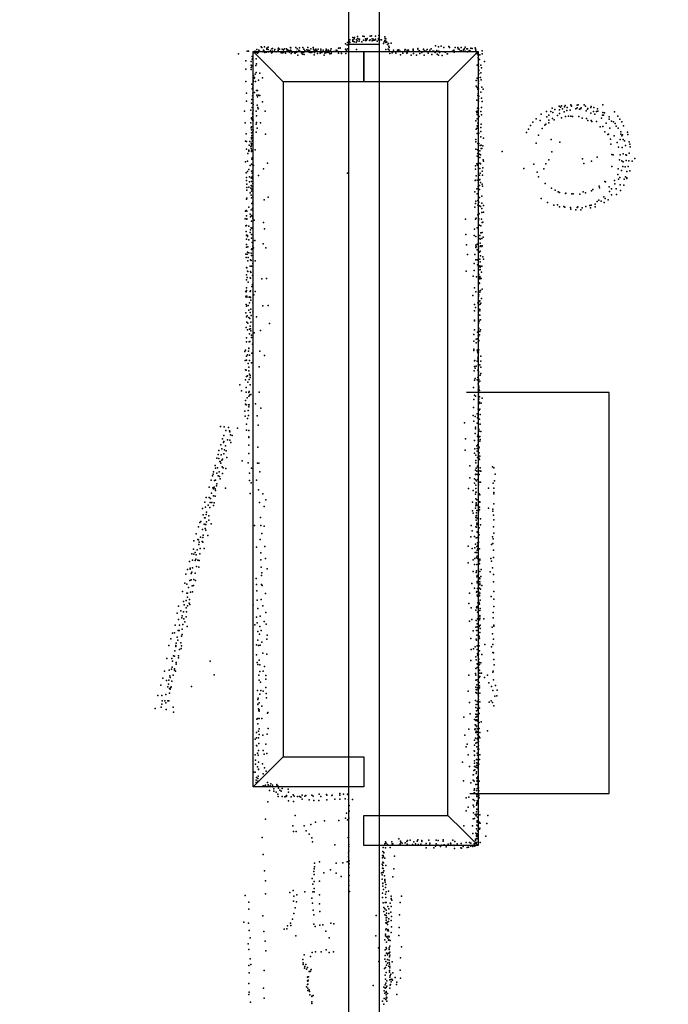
# Model space of a CAD drawing. Header units: millimetres. Extents: x -28413 to 52712, y -42191 to 56778.
# Tile 32 of 70: x 6528 to 8980, y 4747 to 8471. Entities that reach past the tile are written whole.
import ezdxf

# ---------------------------------------------------------------- set-up
doc = ezdxf.new("R2010")
doc.units = ezdxf.units.MM
for name, color, linetype in [('DOORS', 7, 'Continuous'), ('P', 9, 'Continuous'), ('ROOMS', 1, 'Continuous'), ('STRUCTS', 4, 'Continuous'), ('WALLS', 3, 'Continuous')]:
    doc.layers.add(name, color=color, linetype=linetype)

msp = doc.modelspace()

# ---------------------------------------------------------------- linework, layer by layer
at = {"layer": 'DOORS'}
msp.add_lwpolyline([(7772.4, 8377.2), (7772.4, 9926.6), (7886.7, 9926.6), (7886.7, 8377.2), (7772.4, 8377.2)], dxfattribs=at)
at = {"layer": 'P'}
for p in [(7768, 8385), (7775, 8387), (7776, 8394), (7776, 8385), (7787, 8403), (7788, 8395), (7788, 8391), (7788, 8389), (7793, 8398), (7793, 8387), (7794, 8403), (7800, 8386), (7802, 8396), (7804, 8391), (7805, 8407), (7807, 8399), (7811, 8389), (7812, 8396), (7813, 8397), (7822, 8387), (7825, 8408), (7828, 8393), (7830, 8407), (7836, 8398), (7836, 8392), (7837, 8397), (7838, 8392), (7841, 8396), (7842, 8399), (7851, 8392), (7853, 8408), (7853, 8395), (7858, 8409), (7861, 8398), (7861, 8391), (7865, 8397), (7866, 8393), (7869, 8393), (7871, 8393), (7873, 8408), (7873, 8397), (7880, 8389), (7884, 8395), (7885, 8399), (7886, 8411), (7886, 8399), (7889, 8395), (7896, 8394), (7903, 8380), (7906, 8387), (7909, 8406), (7909, 8392), (7910, 8399), (7912, 8398), (7912, 8390), (7912, 8384), (7916, 8386), (7923, 8380), (7932, 8382), (7355, 8342), (7388, 8352), (7393, 8351), (7413, 8346), (7418, 8352), (7419, 8348), (7424, 8349), (7424, 8347), (7425, 8358), (7427, 8344), (7430, 8347), (7432, 8355), (7435, 8351), (7441, 8368), (7443, 8366), (7449, 8349), (7450, 8356), (7450, 8351), (7452, 8352), (7454, 8368), (7455, 8347), (7456, 8348), (7461, 8348), (7462, 8363), (7463, 8359), (7467, 8367), (7467, 8358), (7469, 8349), (7476, 8354), (7480, 8345), (7481, 8361), (7483, 8347), (7484, 8362), (7484, 8352), (7491, 8352), (7493, 8358), (7498, 8349), (7505, 8360), (7505, 8354), (7507, 8363), (7510, 8359), (7515, 8349), (7517, 8345), (7521, 8359), (7522, 8345), (7524, 8350), (7525, 8357), (7525, 8347), (7525, 8346), (7529, 8360), (7533, 8344), (7537, 8360), (7539, 8356), (7540, 8357), (7546, 8354), (7548, 8348), (7552, 8366), (7552, 8355), (7553, 8364), (7554, 8343), (7556, 8352), (7558, 8348), (7567, 8345), (7569, 8344), (7572, 8365), (7574, 8350), (7575, 8348), (7576, 8350), (7576, 8348), (7577, 8360), (7583, 8355), (7586, 8364), (7587, 8351), (7594, 8345), (7598, 8365), (7600, 8346), (7602, 8359), (7602, 8348), (7606, 8354), (7614, 8357), (7618, 8365), (7619, 8356), (7619, 8353), (7622, 8348), (7624, 8354), (7626, 8347), (7627, 8347), (7629, 8360), (7633, 8347), (7638, 8365), (7639, 8359), (7641, 8356), (7643, 8347), (7645, 8355), (7648, 8359), (7651, 8354), (7654, 8343), (7657, 8359), (7664, 8344), (7666, 8359), (7666, 8353), (7668, 8348), (7670, 8347), (7675, 8355), (7682, 8344), (7683, 8345), (7686, 8352), (7687, 8359), (7687, 8354), (7688, 8346), (7689, 8356), (7694, 8346), (7696, 8356), (7698, 8348), (7699, 8349), (7703, 8354), (7706, 8360), (7706, 8343), (7707, 8348), (7716, 8350), (7717, 8350), (7724, 8356), (7726, 8356), (7730, 8351), (7733, 8363), (7734, 8344), (7740, 8364), (7740, 8363), (7742, 8349), (7745, 8343), (7760, 8379), (7760, 8359), (7761, 8358), (7761, 8343), (7764, 8354), (7766, 8375), (7768, 8360), (7769, 8376), (7801, 8358), (7912, 8358), (7918, 8377), (7921, 8359), (7924, 8371), (7925, 8365), (7925, 8355), (7928, 8343), (7936, 8345), (7938, 8348), (7941, 8355), (7950, 8344), (7957, 8356), (7961, 8352), (7962, 8357), (7966, 8351), (7968, 8350), (7977, 8344), (7984, 8355), (7985, 8358), (7992, 8344), (7993, 8355), (7993, 8352), (7993, 8345), (7998, 8356), (8015, 8359), (8015, 8355), (8017, 8350), (8017, 8343), (8033, 8362), (8033, 8359), (8036, 8351), (8040, 8353), (8041, 8343), (8048, 8346), (8055, 8359), (8055, 8358), (8058, 8353), (8065, 8352), (8069, 8358), (8072, 8344), (8079, 8355), (8084, 8361), (8090, 8352), (8094, 8351), (8099, 8346), (8100, 8372), (8105, 8354), (8111, 8368), (8113, 8351), (8115, 8347), (8122, 8370), (8132, 8365), (8137, 8348), (8138, 8348), (8146, 8342), (8151, 8369), (8153, 8366), (8164, 8351), (8169, 8356), (8171, 8352), (8171, 8348), (8175, 8365), (8184, 8366), (8186, 8361), (8190, 8359), (8193, 8353), (8197, 8365), (8198, 8353), (8206, 8358), (8206, 8352), (8210, 8361), (8212, 8367), (8212, 8352), (8219, 8360), (8221, 8360), (8221, 8349), (8225, 8351), (8230, 8354), (8233, 8363), (8239, 8362), (8250, 8364), (8251, 8361), (8253, 8356), (8254, 8343), (8256, 8346), (8276, 8353), (8277, 8342), (7383, 8315), (7403, 8313), (7407, 8332), (7407, 8321), (7408, 8323), (7422, 8323), (7580, 8337), (7597, 8340), (7604, 8339), (7641, 8338), (7679, 8337), (7700, 8341), (7968, 8338), (8008, 8337), (8028, 8336), (8057, 8337), (8086, 8339), (8106, 8340), (8111, 8336), (8125, 8335), (8144, 8341), (8259, 8341), (8261, 8336), (8261, 8326), (8262, 8336), (8266, 8320), (8267, 8338), (8285, 8312), (7383, 8284), (7403, 8299), (7403, 8290), (7403, 8282), (7406, 8296), (7421, 8297), (7422, 8271), (7424, 8304), (7436, 8269), (8257, 8299), (8261, 8301), (8263, 8304), (8263, 8293), (8263, 8282), (8264, 8279), (8271, 8270), (8272, 8299), (8274, 8289), (7383, 8237), (7411, 8241), (7412, 8258), (7412, 8237), (7413, 8248), (7416, 8252), (7416, 8251), (7418, 8264), (7420, 8237), (7431, 8242), (7446, 8251), (8254, 8241), (8257, 8249), (8261, 8242), (8262, 8252), (8262, 8238), (8264, 8266), (8270, 8252), (8273, 8243), (7406, 8227), (7407, 8209), (7410, 8215), (7416, 8195), (7424, 8203), (7427, 8203), (8254, 8219), (8258, 8214), (8260, 8208), (8262, 8229), (8262, 8209), (8271, 8196), (8275, 8216), (8280, 8208), (7385, 8193), (7386, 8162), (7406, 8169), (7408, 8183), (7410, 8193), (7425, 8185), (7427, 8179), (7431, 8185), (7436, 8184), (7446, 8160), (8256, 8166), (8260, 8184), (8261, 8192), (8263, 8171), (8263, 8162), (8264, 8182), (8274, 8174), (8277, 8161), (7378, 8125), (7402, 8128), (7405, 8155), (7407, 8139), (7409, 8121), (7411, 8150), (7411, 8128), (7422, 8125), (7426, 8147), (7428, 8139), (7430, 8133), (7456, 8125), (8255, 8123), (8256, 8119), (8258, 8125), (8259, 8136), (8262, 8134), (8271, 8123), (8274, 8139), (8519, 8124), (8536, 8124), (8541, 8136), (8543, 8119), (8551, 8131), (8567, 8144), (8569, 8130), (8573, 8140), (8576, 8145), (8580, 8134), (8587, 8122), (8588, 8141), (8590, 8146), (8596, 8127), (8598, 8138), (8609, 8129), (8611, 8149), (8613, 8146), (8614, 8144), (8631, 8134), (8635, 8137), (8636, 8147), (8639, 8149), (8644, 8132), (8648, 8134), (8651, 8137), (8662, 8148), (8667, 8143), (8670, 8126), (8675, 8132), (8676, 8135), (8687, 8138), (8688, 8142), (8697, 8124), (8698, 8139), (8709, 8123), (8712, 8133), (8714, 8125), (8732, 8120), (8733, 8148), (8777, 8122), (7404, 8099), (7405, 8096), (7408, 8115), (7408, 8091), (7409, 8105), (7411, 8091), (7424, 8107), (7424, 8082), (8253, 8088), (8258, 8112), (8258, 8096), (8260, 8111), (8265, 8104), (8274, 8111), (8468, 8083), (8481, 8096), (8496, 8090), (8500, 8113), (8521, 8103), (8529, 8110), (8529, 8091), (8542, 8097), (8549, 8092), (8561, 8108), (8569, 8116), (8576, 8100), (8591, 8104), (8603, 8106), (8612, 8106), (8618, 8105), (8642, 8104), (8655, 8098), (8671, 8097), (8676, 8090), (8687, 8117), (8689, 8090), (8691, 8086), (8702, 8113), (8708, 8085), (8728, 8098), (8731, 8110), (8735, 8110), (8739, 8118), (8756, 8095), (8757, 8103), (8765, 8087), (8773, 8084), (8789, 8106), (8797, 8095), (8804, 8084), (7381, 8081), (7402, 8081), (7403, 8062), (7404, 8066), (7405, 8054), (7408, 8045), (7411, 8053), (7422, 8075), (7422, 8045), (7426, 8060), (7438, 8080), (8254, 8056), (8257, 8069), (8258, 8061), (8259, 8068), (8260, 8079), (8272, 8063), (8272, 8048), (8273, 8075), (8452, 8057), (8459, 8070), (8503, 8059), (8513, 8072), (8517, 8075), (8528, 8080), (8723, 8065), (8733, 8067), (8740, 8047), (8745, 8079), (8759, 8060), (8779, 8078), (8783, 8068), (8791, 8061), (8800, 8046), (8811, 8069), (8826, 8045), (7382, 8011), (7384, 8039), (7386, 8010), (7398, 8010), (7404, 8043), (7404, 8025), (7405, 8020), (7406, 8033), (7407, 8044), (7407, 8011), (7408, 8013), (7410, 8031), (7457, 8038), (8252, 8018), (8253, 8009), (8258, 8040), (8264, 8041), (8272, 8028), (8281, 8022), (8444, 8044), (8490, 8034), (8537, 8018), (8570, 8008), (8752, 8036), (8754, 8038), (8762, 8019), (8776, 8031), (8798, 8017), (8800, 8038), (8805, 8031), (8807, 8035), (8809, 8017), (8814, 8013), (8827, 8036), (8832, 8009), (7385, 7981), (7395, 7977), (7395, 7973), (7396, 7996), (7402, 7991), (7403, 8004), (7403, 7992), (7403, 7983), (7404, 8002), (7404, 7972), (7405, 7997), (7405, 7975), (7406, 7977), (7419, 7979), (8253, 7981), (8259, 7979), (8260, 8003), (8264, 8002), (8268, 7975), (8269, 7995), (8273, 7996), (8273, 7984), (8275, 7984), (8279, 7994), (8352, 7972), (8480, 8004), (8540, 7971), (8763, 8000), (8787, 8006), (8792, 7988), (8806, 7987), (8818, 7995), (8835, 8000), (8836, 7990), (7382, 7933), (7389, 7935), (7391, 7965), (7406, 7943), (7407, 7948), (8258, 7954), (8260, 7964), (8266, 7962), (8267, 7949), (8270, 7960), (8280, 7940), (8281, 7935), (8529, 7941), (8656, 7945), (8690, 7935), (8711, 7951), (8767, 7961), (8772, 7959), (8796, 7940), (8798, 7960), (8804, 7937), (8809, 7963), (8810, 7933), (8820, 7959), (8821, 7938), (8822, 7958), (8831, 7937), (8832, 7966), (8843, 7935), (8854, 7946), (7390, 7896), (7395, 7904), (7399, 7919), (7404, 7924), (7405, 7898), (7406, 7923), (7409, 7899), (7412, 7919), (7450, 7906), (7465, 7928), (8251, 7918), (8251, 7905), (8256, 7926), (8259, 7921), (8260, 7927), (8267, 7928), (8268, 7908), (8270, 7926), (8276, 7898), (8279, 7910), (8434, 7908), (8472, 7924), (8509, 7907), (8517, 7926), (8661, 7927), (8766, 7915), (8791, 7906), (8803, 7900), (8808, 7915), (8817, 7914), (8823, 7896), (8828, 7916), (8834, 7899), (7384, 7891), (7386, 7874), (7386, 7863), (7397, 7876), (7397, 7858), (7403, 7873), (7405, 7859), (7407, 7890), (7407, 7877), (7407, 7870), (7408, 7876), (7431, 7881), (7767, 7890), (8250, 7862), (8253, 7864), (8254, 7880), (8260, 7864), (8264, 7864), (8266, 7882), (8267, 7866), (8269, 7890), (8278, 7883), (8484, 7894), (8490, 7876), (8740, 7859), (8777, 7863), (8789, 7885), (8792, 7867), (8797, 7874), (8813, 7868), (8818, 7876), (8823, 7873), (8823, 7870), (7387, 7849), (7387, 7836), (7387, 7826), (7394, 7837), (7402, 7833), (7403, 7844), (7404, 7822), (7406, 7830), (7407, 7840), (7408, 7829), (7410, 7851), (8256, 7831), (8261, 7840), (8266, 7843), (8266, 7829), (8270, 7855), (8276, 7849), (8278, 7841), (8514, 7851), (8538, 7834), (8553, 7826), (8690, 7823), (8695, 7829), (8719, 7841), (8720, 7835), (8743, 7857), (8756, 7838), (8758, 7821), (8765, 7831), (8778, 7850), (8783, 7831), (8798, 7846), (8799, 7825), (8812, 7845), (7386, 7792), (7387, 7795), (7399, 7816), (7403, 7807), (7404, 7797), (7409, 7803), (7453, 7789), (7467, 7799), (8249, 7820), (8253, 7784), (8257, 7812), (8260, 7787), (8261, 7811), (8266, 7798), (8275, 7803), (8275, 7803), (8499, 7794), (8564, 7820), (8569, 7817), (8592, 7813), (8593, 7814), (8615, 7812), (8620, 7812), (8645, 7811), (8658, 7819), (8667, 7816), (8718, 7788), (8726, 7784), (8736, 7801), (8742, 7794), (8753, 7789), (8765, 7808), (8784, 7810), (7384, 7749), (7387, 7747), (7395, 7762), (7403, 7751), (7406, 7776), (7408, 7756), (7409, 7782), (7410, 7749), (8249, 7762), (8251, 7776), (8260, 7769), (8264, 7780), (8266, 7766), (8270, 7764), (8275, 7777), (8275, 7757), (8282, 7768), (8524, 7779), (8547, 7769), (8561, 7770), (8569, 7763), (8585, 7764), (8589, 7761), (8610, 7760), (8611, 7754), (8631, 7751), (8636, 7760), (8638, 7763), (8650, 7752), (8654, 7759), (8668, 7764), (8683, 7768), (8686, 7759), (8688, 7769), (8703, 7773), (8704, 7763), (8711, 7783), (8737, 7779), (7381, 7717), (7382, 7746), (7385, 7729), (7387, 7717), (7387, 7716), (7400, 7735), (7401, 7725), (7405, 7730), (7405, 7709), (7408, 7726), (7409, 7720), (7415, 7713), (8214, 7716), (8251, 7716), (8254, 7720), (8260, 7732), (8262, 7740), (8263, 7713), (8264, 7718), (8265, 7736), (8274, 7716), (8275, 7741), (8281, 7743), (7383, 7691), (7385, 7692), (7394, 7690), (7401, 7676), (7403, 7683), (7404, 7708), (7406, 7682), (7450, 7703), (7454, 7680), (8248, 7678), (8258, 7684), (8266, 7693), (8272, 7691), (8276, 7703), (8279, 7705), (7384, 7669), (7385, 7656), (7385, 7641), (7389, 7654), (7389, 7653), (7389, 7651), (7395, 7638), (7400, 7666), (7404, 7658), (7405, 7644), (7417, 7636), (8215, 7658), (8246, 7655), (8252, 7650), (8267, 7643), (8268, 7654), (8269, 7641), (8271, 7665), (8275, 7643), (8277, 7666), (8280, 7648), (7385, 7620), (7386, 7610), (7391, 7612), (7405, 7602), (7406, 7604), (7407, 7628), (7410, 7615), (7410, 7614), (7411, 7634), (7412, 7608), (7449, 7623), (7459, 7608), (8217, 7619), (8252, 7618), (8253, 7609), (8254, 7613), (8257, 7622), (8257, 7600), (8263, 7606), (8269, 7625), (8269, 7613), (8270, 7615), (8275, 7613), (8277, 7615), (7383, 7584), (7384, 7571), (7388, 7584), (7389, 7592), (7392, 7571), (7394, 7589), (7401, 7563), (7403, 7588), (7403, 7560), (7405, 7579), (8221, 7582), (8249, 7583), (8253, 7563), (8257, 7563), (8266, 7591), (8267, 7565), (8269, 7595), (8270, 7578), (8279, 7574), (8281, 7565), (7386, 7533), (7387, 7532), (7391, 7558), (7400, 7538), (7404, 7538), (7410, 7548), (7418, 7558), (8246, 7548), (8259, 7543), (8265, 7537), (8267, 7525), (8268, 7540), (8269, 7555), (8269, 7535), (8269, 7526), (8270, 7537), (8275, 7539), (7385, 7506), (7385, 7487), (7388, 7496), (7389, 7520), (7391, 7518), (7399, 7494), (7401, 7518), (7401, 7493), (7402, 7515), (7408, 7503), (7443, 7491), (7461, 7492), (8216, 7520), (8242, 7501), (8246, 7522), (8255, 7498), (8262, 7510), (8264, 7507), (8265, 7491), (8267, 7490), (8268, 7499), (8268, 7496), (8273, 7492), (8274, 7516), (7386, 7457), (7392, 7478), (7406, 7461), (7408, 7469), (8247, 7457), (8263, 7471), (8265, 7475), (8266, 7473), (8277, 7451), (7383, 7442), (7383, 7423), (7384, 7441), (7384, 7425), (7385, 7446), (7387, 7425), (7387, 7421), (7396, 7421), (7398, 7423), (7399, 7443), (7401, 7445), (7401, 7420), (7413, 7430), (7419, 7443), (8241, 7428), (8253, 7441), (8262, 7444), (8262, 7424), (8263, 7447), (8263, 7424), (8264, 7430), (8267, 7440), (8270, 7446), (8274, 7416), (7384, 7393), (7386, 7387), (7392, 7390), (7397, 7400), (7402, 7410), (7402, 7376), (7410, 7400), (7447, 7389), (7468, 7390), (8248, 7393), (8251, 7382), (8260, 7400), (8262, 7374), (8264, 7404), (8264, 7392), (8265, 7376), (8267, 7407), (8268, 7375), (8269, 7395), (8272, 7399), (7383, 7362), (7385, 7347), (7388, 7351), (7394, 7372), (7395, 7344), (7398, 7341), (7399, 7363), (7403, 7352), (7409, 7366), (7424, 7347), (8248, 7370), (8262, 7356), (8263, 7354), (8263, 7338), (8267, 7369), (8267, 7353), (7384, 7306), (7387, 7326), (7391, 7323), (7397, 7300), (7399, 7312), (7401, 7302), (7402, 7327), (7472, 7322), (8247, 7334), (8248, 7332), (8262, 7322), (8262, 7305), (8263, 7336), (8263, 7325), (8263, 7323), (8264, 7303), (8265, 7330), (8270, 7335), (7385, 7267), (7390, 7298), (7397, 7282), (7402, 7294), (7404, 7277), (7404, 7268), (7414, 7286), (7439, 7295), (8245, 7280), (8248, 7298), (8254, 7262), (8259, 7289), (8259, 7264), (8261, 7275), (8263, 7294), (8263, 7272), (8266, 7279), (8268, 7291), (8270, 7298), (7386, 7252), (7394, 7228), (7395, 7227), (7396, 7252), (7398, 7253), (7408, 7243), (8245, 7255), (8254, 7248), (8261, 7252), (8262, 7254), (8264, 7257), (7379, 7216), (7382, 7221), (7386, 7198), (7390, 7203), (7393, 7217), (7397, 7202), (7406, 7209), (7436, 7217), (7454, 7201), (8245, 7224), (8245, 7220), (8258, 7221), (8259, 7215), (8260, 7222), (8260, 7211), (8260, 7190), (8261, 7195), (8263, 7223), (8263, 7213), (8264, 7222), (8271, 7198), (7380, 7181), (7386, 7183), (7392, 7170), (7394, 7156), (7397, 7181), (7404, 7173), (7434, 7158), (8248, 7180), (8248, 7159), (8249, 7181), (8250, 7152), (8254, 7160), (8258, 7179), (8261, 7186), (8261, 7165), (8262, 7160), (8268, 7165), (8272, 7179), (8272, 7157), (7382, 7146), (7384, 7145), (7386, 7121), (7390, 7124), (7394, 7143), (7397, 7130), (7399, 7125), (7400, 7117), (8246, 7142), (8260, 7145), (8260, 7117), (8262, 7124), (8263, 7140), (8263, 7135), (8269, 7126), (8272, 7133), (7361, 7089), (7382, 7108), (7384, 7080), (7391, 7100), (7396, 7110), (7399, 7090), (8244, 7079), (8247, 7107), (8250, 7113), (8258, 7109), (8261, 7093), (8263, 7099), (8264, 7110), (8264, 7084), (8264, 7079), (8267, 7104), (7367, 7067), (7384, 7062), (7388, 7040), (7394, 7047), (7395, 7060), (7396, 7065), (7398, 7052), (7402, 7053), (7433, 7062), (8248, 7051), (8251, 7047), (8261, 7071), (8262, 7050), (8263, 7058), (8264, 7073), (8266, 7068), (8266, 7044), (8277, 7039), (7382, 7030), (7382, 7016), (7384, 7014), (7393, 7014), (7395, 7007), (7396, 7014), (7420, 7018), (8244, 7004), (8245, 7034), (8262, 7033), (8262, 7017), (8264, 7036), (8265, 7022), (8266, 7024), (8266, 7020), (8273, 7020), (7379, 6990), (7380, 6971), (7392, 6992), (7393, 6973), (7426, 6972), (7440, 7001), (8243, 6974), (8250, 6970), (8258, 6980), (8259, 6965), (8261, 6997), (8261, 6974), (8261, 6968), (8265, 6994), (8267, 6998), (8269, 6978), (7287, 6932), (7301, 6931), (7317, 6928), (7385, 6941), (7390, 6962), (7430, 6937), (8210, 6946), (8245, 6952), (8251, 6929), (8257, 6944), (8263, 6960), (8263, 6941), (8266, 6960), (8269, 6941), (7300, 6898), (7307, 6917), (7321, 6915), (7322, 6912), (7325, 6900), (7332, 6898), (7352, 6926), (7386, 6918), (7394, 6917), (7394, 6893), (7395, 6890), (8250, 6906), (8251, 6923), (8259, 6895), (8261, 6902), (8261, 6892), (8262, 6920), (8264, 6922), (8265, 6914), (8266, 6893), (8268, 6894), (8272, 6913), (7288, 6863), (7295, 6885), (7299, 6871), (7300, 6875), (7306, 6859), (7314, 6882), (7322, 6880), (7327, 6871), (7395, 6862), (7429, 6854), (8214, 6885), (8247, 6879), (8256, 6859), (8260, 6864), (8261, 6880), (8265, 6854), (8268, 6877), (8269, 6883), (7278, 6826), (7281, 6841), (7290, 6825), (7293, 6848), (7293, 6847), (7300, 6829), (7302, 6844), (7309, 6840), (7394, 6830), (8212, 6842), (8247, 6831), (8249, 6848), (8252, 6824), (8258, 6849), (8258, 6839), (8262, 6823), (8263, 6847), (8264, 6851), (8265, 6833), (8267, 6820), (7267, 6784), (7273, 6812), (7281, 6811), (7285, 6799), (7286, 6799), (7289, 6793), (7292, 6805), (7294, 6780), (7295, 6809), (7311, 6815), (7369, 6802), (7392, 6794), (7427, 6793), (7432, 6793), (8230, 6783), (8253, 6804), (8253, 6795), (8259, 6815), (8259, 6782), (8259, 6780), (8262, 6815), (8264, 6812), (8266, 6807), (8266, 6807), (8316, 6779), (7257, 6745), (7260, 6752), (7261, 6760), (7269, 6774), (7274, 6756), (7276, 6776), (7279, 6746), (7282, 6760), (7284, 6743), (7295, 6754), (7298, 6776), (7308, 6773), (7397, 6755), (7404, 6775), (7436, 6761), (8251, 6767), (8251, 6750), (8252, 6752), (8254, 6775), (8256, 6763), (8257, 6751), (8265, 6750), (8267, 6764), (8269, 6776), (8270, 6763), (8272, 6763), (8320, 6776), (8325, 6752), (7252, 6729), (7265, 6728), (7269, 6729), (7272, 6707), (7273, 6715), (7286, 6734), (7397, 6728), (7403, 6719), (7423, 6729), (8230, 6738), (8248, 6734), (8248, 6718), (8252, 6730), (8253, 6710), (8255, 6726), (8260, 6732), (8262, 6711), (8268, 6721), (8270, 6722), (8318, 6718), (8323, 6726), (7245, 6703), (7253, 6680), (7258, 6700), (7261, 6696), (7261, 6670), (7264, 6703), (7267, 6696), (7267, 6668), (7268, 6690), (7306, 6699), (7399, 6679), (7431, 6693), (7447, 6677), (8225, 6698), (8242, 6690), (8251, 6676), (8252, 6684), (8253, 6698), (8254, 6684), (8264, 6678), (8265, 6677), (8267, 6674), (8301, 6699), (8320, 6699), (8320, 6682), (8321, 6677), (7228, 6646), (7233, 6663), (7241, 6634), (7244, 6664), (7248, 6644), (7249, 6660), (7255, 6645), (7261, 6633), (7264, 6643), (7435, 6644), (7452, 6629), (7459, 6655), (8240, 6646), (8252, 6658), (8253, 6632), (8254, 6643), (8254, 6638), (8256, 6655), (8256, 6634), (8265, 6647), (8267, 6647), (8267, 6646), (8320, 6640), (7219, 6622), (7222, 6598), (7231, 6627), (7233, 6599), (7234, 6608), (7243, 6594), (7247, 6626), (8240, 6613), (8242, 6604), (8251, 6623), (8254, 6594), (8255, 6606), (8255, 6595), (8256, 6614), (8262, 6620), (8262, 6609), (8266, 6627), (8266, 6617), (8300, 6623), (8317, 6619), (8317, 6612), (8319, 6596), (7209, 6569), (7213, 6573), (7225, 6562), (7227, 6586), (7229, 6586), (7230, 6561), (7232, 6561), (7234, 6572), (7243, 6578), (7252, 6564), (7416, 6558), (7438, 6588), (7440, 6557), (7453, 6555), (8235, 6557), (8252, 6588), (8254, 6578), (8256, 6566), (8256, 6560), (8258, 6585), (8258, 6561), (8261, 6581), (8270, 6583), (8270, 6560), (8320, 6579), (7195, 6526), (7204, 6552), (7219, 6543), (7222, 6521), (7229, 6546), (7232, 6540), (7239, 6520), (7443, 6527), (8239, 6537), (8253, 6553), (8255, 6551), (8257, 6534), (8258, 6532), (8262, 6531), (8263, 6523), (8265, 6549), (8265, 6522), (8319, 6553), (8321, 6529), (7187, 6499), (7202, 6505), (7204, 6503), (7205, 6486), (7207, 6495), (7212, 6514), (7218, 6497), (7221, 6512), (7221, 6495), (7437, 6504), (8233, 6515), (8248, 6516), (8251, 6487), (8254, 6511), (8259, 6512), (8259, 6492), (8260, 6483), (8262, 6511), (8263, 6496), (8263, 6493), (8312, 6486), (8315, 6515), (8317, 6490), (8318, 6507), (7179, 6450), (7185, 6468), (7187, 6449), (7191, 6456), (7196, 6447), (7199, 6466), (7209, 6451), (7210, 6471), (7226, 6470), (7423, 6476), (7440, 6454), (7455, 6478), (8223, 6479), (8239, 6471), (8249, 6473), (8250, 6456), (8255, 6455), (8256, 6478), (8257, 6464), (8260, 6471), (8261, 6454), (8266, 6469), (8319, 6464), (7170, 6422), (7182, 6427), (7192, 6425), (7194, 6430), (7202, 6427), (7207, 6425), (7440, 6428), (7458, 6433), (8223, 6416), (8243, 6428), (8248, 6410), (8249, 6433), (8255, 6437), (8256, 6410), (8257, 6441), (8259, 6433), (8264, 6420), (8264, 6412), (8266, 6412), (8267, 6426), (8268, 6430), (8309, 6433), (8312, 6423), (8319, 6437), (7156, 6374), (7162, 6391), (7173, 6396), (7173, 6393), (7176, 6376), (7179, 6381), (7182, 6397), (7191, 6377), (7197, 6403), (7205, 6400), (7441, 6400), (7442, 6369), (7443, 6378), (7464, 6394), (8243, 6384), (8254, 6380), (8255, 6386), (8258, 6369), (8263, 6393), (8263, 6373), (8267, 6384), (8273, 6391), (8307, 6382), (8316, 6397), (8319, 6372), (7153, 6339), (7160, 6336), (7172, 6349), (7176, 6352), (7187, 6353), (7193, 6349), (7422, 6357), (7424, 6334), (7442, 6335), (7445, 6331), (8238, 6338), (8256, 6363), (8257, 6346), (8257, 6341), (8264, 6346), (8266, 6360), (8267, 6345), (8267, 6337), (8267, 6333), (8268, 6356), (8272, 6365), (8275, 6331), (8319, 6344), (7144, 6308), (7160, 6301), (7163, 6302), (7166, 6323), (7174, 6306), (7180, 6329), (7181, 6307), (7185, 6330), (7425, 6311), (7457, 6300), (8229, 6302), (8247, 6320), (8255, 6305), (8256, 6308), (8257, 6294), (8259, 6319), (8264, 6305), (8264, 6303), (8266, 6321), (8266, 6294), (8267, 6302), (8270, 6317), (8321, 6308), (7148, 6270), (7150, 6257), (7157, 6274), (7163, 6286), (7169, 6264), (7170, 6278), (7172, 6259), (7411, 6258), (7426, 6275), (7441, 6278), (8226, 6262), (8259, 6290), (8260, 6265), (8263, 6270), (8265, 6265), (8266, 6292), (8266, 6260), (8269, 6275), (8310, 6289), (8320, 6279), (7124, 6226), (7128, 6253), (7138, 6235), (7147, 6231), (7157, 6246), (7159, 6231), (7163, 6254), (7429, 6243), (7447, 6254), (7459, 6229), (8235, 6246), (8252, 6237), (8255, 6249), (8256, 6246), (8258, 6251), (8259, 6230), (8267, 6236), (8269, 6244), (8318, 6228), (8320, 6251), (7129, 6202), (7141, 6208), (7143, 6216), (7145, 6183), (7149, 6205), (7152, 6193), (7157, 6212), (7424, 6211), (7426, 6189), (7437, 6214), (7453, 6195), (7460, 6184), (8229, 6196), (8238, 6202), (8254, 6198), (8258, 6186), (8259, 6205), (8266, 6201), (8267, 6217), (8267, 6206), (8268, 6215), (8268, 6207), (8283, 6204), (8318, 6208), (7106, 6150), (7113, 6151), (7116, 6180), (7127, 6160), (7131, 6160), (7133, 6180), (7143, 6165), (7143, 6145), (7161, 6175), (7417, 6182), (7428, 6157), (7435, 6146), (7436, 6176), (7441, 6160), (8242, 6159), (8253, 6173), (8255, 6161), (8256, 6160), (8257, 6174), (8265, 6175), (8268, 6179), (8268, 6153), (8269, 6180), (8269, 6168), (8314, 6173), (8316, 6148), (8320, 6181), (8321, 6177), (7099, 6129), (7120, 6112), (7124, 6135), (7126, 6124), (7137, 6114), (7140, 6139), (7429, 6124), (7443, 6116), (7463, 6127), (7464, 6143), (8234, 6130), (8254, 6127), (8255, 6124), (8256, 6143), (8263, 6114), (8263, 6112), (8264, 6140), (8264, 6137), (8265, 6136), (8266, 6130), (8317, 6108), (8319, 6128), (7092, 6104), (7115, 6084), (7118, 6100), (7119, 6104), (7133, 6089), (7139, 6092), (7140, 6103), (7423, 6106), (7431, 6104), (7437, 6105), (7447, 6075), (7463, 6071), (8235, 6088), (8244, 6091), (8250, 6098), (8258, 6103), (8258, 6088), (8259, 6074), (8261, 6089), (8265, 6103), (8266, 6084), (8286, 6107), (8312, 6099), (8317, 6077), (8319, 6076), (7085, 6055), (7104, 6054), (7106, 6045), (7110, 6065), (7114, 6063), (7120, 6040), (7128, 6065), (7128, 6057), (7248, 6044), (7423, 6068), (7426, 6040), (7434, 6048), (8234, 6047), (8252, 6061), (8254, 6050), (8258, 6034), (8259, 6067), (8262, 6070), (8264, 6052), (8266, 6040), (8271, 6038), (8275, 6070), (8321, 6051), (7076, 6006), (7093, 6011), (7102, 6014), (7105, 6022), (7113, 6015), (7114, 6010), (7117, 6006), (7120, 6033), (7428, 6032), (7436, 6030), (7436, 6005), (7449, 6006), (7454, 6024), (8251, 5998), (8252, 6017), (8257, 6021), (8259, 6033), (8262, 6019), (8263, 6027), (8265, 6009), (8266, 6032), (8266, 6010), (8267, 5999), (8274, 5999), (8317, 6003), (8318, 6006), (8322, 6030), (7069, 5980), (7083, 5971), (7092, 5973), (7096, 5989), (7097, 5983), (7103, 5969), (7109, 5992), (7264, 5993), (7432, 5992), (7433, 5973), (7438, 5965), (7459, 5990), (7459, 5976), (8226, 5991), (8252, 5992), (8253, 5972), (8256, 5974), (8261, 5967), (8263, 5984), (8265, 5986), (8265, 5983), (8265, 5964), (8267, 5987), (8285, 5983), (8296, 5992), (8302, 5963), (8319, 5974), (7062, 5954), (7088, 5947), (7091, 5958), (7094, 5923), (7095, 5941), (7097, 5938), (7099, 5945), (7101, 5947), (7178, 5948), (7427, 5933), (7440, 5934), (7448, 5931), (7459, 5945), (7460, 5922), (8224, 5931), (8253, 5946), (8253, 5926), (8254, 5937), (8256, 5955), (8256, 5936), (8256, 5923), (8259, 5943), (8263, 5941), (8263, 5939), (8266, 5951), (8266, 5943), (8267, 5923), (8312, 5949), (8317, 5933), (8327, 5952), (8333, 5935), (7050, 5915), (7066, 5914), (7067, 5895), (7077, 5894), (7081, 5918), (7081, 5887), (7088, 5895), (7092, 5895), (7428, 5900), (7430, 5905), (7433, 5887), (7436, 5919), (7461, 5906), (8228, 5888), (8251, 5896), (8257, 5892), (8258, 5892), (8261, 5917), (8261, 5889), (8262, 5912), (8263, 5899), (8267, 5890), (8303, 5889), (8311, 5894), (8316, 5888), (8324, 5912), (8332, 5913), (7041, 5866), (7063, 5870), (7065, 5882), (7082, 5862), (7109, 5871), (7110, 5852), (7428, 5882), (7429, 5881), (7431, 5864), (7432, 5858), (7433, 5855), (7434, 5860), (7444, 5874), (7465, 5848), (7466, 5850), (8253, 5869), (8254, 5881), (8255, 5857), (8259, 5866), (8260, 5880), (8260, 5859), (8261, 5883), (8263, 5874), (8266, 5867), (8320, 5876), (7425, 5825), (7428, 5828), (7434, 5827), (7444, 5828), (8207, 5832), (8231, 5845), (8248, 5824), (8252, 5833), (8253, 5844), (8253, 5820), (8254, 5823), (8255, 5835), (8256, 5822), (8256, 5820), (8257, 5843), (8258, 5835), (8260, 5818), (8261, 5835), (8265, 5846), (8265, 5813), (8273, 5815), (7423, 5774), (7429, 5807), (7431, 5780), (7433, 5789), (7467, 5790), (8226, 5787), (8249, 5786), (8250, 5803), (8250, 5788), (8253, 5802), (8253, 5775), (8254, 5780), (8255, 5797), (8256, 5774), (8258, 5789), (8259, 5777), (8261, 5801), (8265, 5790), (8268, 5775), (8297, 5781), (7418, 5750), (7424, 5755), (7431, 5754), (7433, 5767), (7447, 5765), (7464, 5768), (8211, 5764), (8247, 5746), (8251, 5753), (8258, 5751), (8258, 5737), (8259, 5766), (8259, 5753), (8261, 5746), (8262, 5741), (8265, 5759), (8268, 5754), (7424, 5725), (7425, 5724), (7431, 5707), (7432, 5733), (7449, 5707), (7459, 5730), (8216, 5720), (8220, 5731), (8246, 5705), (8247, 5704), (8248, 5727), (8253, 5734), (8256, 5720), (8260, 5712), (8263, 5725), (8264, 5711), (7418, 5690), (7420, 5670), (7427, 5697), (7430, 5689), (7431, 5663), (7453, 5693), (7462, 5695), (8202, 5662), (8223, 5690), (8247, 5689), (8247, 5687), (8247, 5668), (8255, 5673), (8258, 5697), (8259, 5689), (8260, 5671), (8261, 5695), (8263, 5691), (8266, 5672), (8268, 5690), (7413, 5625), (7418, 5624), (7420, 5655), (7427, 5645), (7431, 5636), (7431, 5635), (7446, 5656), (7454, 5641), (7460, 5628), (8228, 5646), (8245, 5631), (8247, 5646), (8248, 5658), (8249, 5633), (8253, 5644), (8255, 5650), (8255, 5626), (8256, 5660), (8257, 5641), (8259, 5656), (8260, 5649), (8264, 5655), (7422, 5594), (7423, 5604), (7429, 5600), (7429, 5591), (7430, 5610), (7448, 5618), (8206, 5592), (8242, 5615), (8243, 5594), (8244, 5614), (8246, 5591), (8254, 5620), (8256, 5603), (8257, 5600), (8258, 5593), (8258, 5589), (8259, 5602), (8260, 5608), (8265, 5590), (7422, 5585), (7448, 5573), (7453, 5571), (7458, 5575), (7465, 5586), (7467, 5572), (7468, 5577), (7472, 5555), (7475, 5573), (7478, 5580), (7484, 5575), (7485, 5569), (7489, 5562), (7489, 5553), (7498, 5549), (7499, 5570), (7500, 5578), (7501, 5573), (7505, 5571), (7507, 5564), (7512, 5557), (7517, 5553), (7521, 5563), (7543, 5560), (7544, 5549), (8233, 5584), (8246, 5557), (8247, 5561), (8252, 5578), (8255, 5555), (8257, 5563), (8258, 5578), (8259, 5579), (8261, 5569), (8263, 5565), (8264, 5554), (7466, 5513), (7504, 5542), (7505, 5533), (7520, 5533), (7530, 5531), (7534, 5532), (7537, 5536), (7537, 5534), (7545, 5516), (7555, 5531), (7562, 5539), (7563, 5514), (7566, 5534), (7578, 5533), (7586, 5533), (7591, 5530), (7596, 5537), (7596, 5523), (7606, 5534), (7610, 5536), (7623, 5520), (7633, 5538), (7637, 5534), (7640, 5518), (7659, 5518), (7660, 5542), (7666, 5532), (7688, 5540), (7689, 5538), (7689, 5520), (7708, 5536), (7709, 5538), (7719, 5522), (7738, 5544), (7738, 5522), (7739, 5538), (7752, 5542), (7759, 5524), (7767, 5541), (7771, 5537), (7771, 5521), (7786, 5521), (8216, 5527), (8226, 5530), (8243, 5521), (8246, 5547), (8248, 5547), (8248, 5518), (8256, 5539), (8256, 5532), (8257, 5516), (8260, 5541), (8260, 5513), (8263, 5535), (8264, 5542), (8264, 5535), (8265, 5527), (7774, 5499), (7774, 5477), (8216, 5478), (8224, 5492), (8243, 5500), (8245, 5493), (8255, 5500), (8255, 5475), (8256, 5508), (8256, 5505), (8256, 5485), (8256, 5483), (8257, 5484), (8260, 5510), (7458, 5447), (7569, 5461), (7680, 5440), (7735, 5442), (7760, 5450), (7763, 5470), (7768, 5444), (7773, 5451), (8243, 5448), (8244, 5471), (8248, 5449), (8250, 5464), (8251, 5465), (8254, 5459), (8256, 5466), (8257, 5439), (8258, 5440), (8259, 5454), (8262, 5474), (8268, 5463), (8298, 5461), (7561, 5422), (7563, 5400), (7573, 5400), (7603, 5422), (7611, 5403), (7629, 5427), (7646, 5436), (8207, 5421), (8240, 5422), (8255, 5410), (8256, 5424), (8258, 5435), (8259, 5421), (8259, 5403), (8262, 5431), (8265, 5436), (8266, 5409), (8268, 5413), (8269, 5432), (8294, 5431), (7445, 5378), (7622, 5390), (7632, 5376), (7770, 5378), (7962, 5372), (7968, 5364), (7994, 5366), (8004, 5367), (8031, 5364), (8033, 5369), (8049, 5366), (8075, 5368), (8102, 5368), (8110, 5366), (8129, 5369), (8129, 5363), (8166, 5368), (8241, 5392), (8251, 5371), (8251, 5366), (8252, 5394), (8255, 5386), (8255, 5383), (8256, 5374), (8256, 5372), (8257, 5381), (8258, 5391), (8259, 5388), (8260, 5386), (8290, 5382), (7635, 5361), (7719, 5350), (7772, 5351), (7772, 5343), (7773, 5327), (7902, 5340), (7909, 5353), (7911, 5361), (7911, 5338), (7913, 5356), (7919, 5351), (7929, 5340), (7935, 5361), (7936, 5354), (7939, 5353), (7962, 5349), (7966, 5354), (7969, 5360), (7969, 5349), (7974, 5356), (7985, 5357), (7992, 5362), (7993, 5352), (8001, 5349), (8013, 5351), (8018, 5361), (8024, 5353), (8035, 5351), (8045, 5352), (8049, 5362), (8061, 5349), (8065, 5355), (8065, 5339), (8079, 5356), (8079, 5350), (8094, 5339), (8100, 5345), (8103, 5354), (8109, 5349), (8119, 5343), (8123, 5349), (8130, 5349), (8133, 5350), (8140, 5342), (8148, 5352), (8157, 5356), (8158, 5353), (8170, 5347), (8171, 5349), (8172, 5336), (8173, 5362), (8182, 5353), (8196, 5338), (8197, 5355), (8198, 5337), (8204, 5343), (8216, 5358), (8220, 5340), (8225, 5341), (8229, 5359), (8233, 5345), (8234, 5356), (8241, 5344), (8246, 5354), (8249, 5354), (8249, 5345), (8250, 5347), (8255, 5358), (8261, 5361), (8269, 5358), (7449, 5313), (7771, 5320), (7771, 5304), (7774, 5289), (7900, 5309), (7900, 5300), (7901, 5325), (7902, 5310), (7904, 5304), (7905, 5321), (7905, 5320), (7909, 5299), (7945, 5307), (7454, 5251), (7642, 5259), (7643, 5281), (7643, 5267), (7661, 5286), (7703, 5255), (7724, 5281), (7750, 5282), (7766, 5285), (7773, 5264), (7774, 5278), (7898, 5276), (7900, 5261), (7901, 5284), (7901, 5272), (7902, 5260), (7903, 5282), (7905, 5252), (7912, 5271), (7942, 5259), (7634, 5222), (7640, 5249), (7641, 5237), (7678, 5244), (7724, 5242), (7744, 5230), (7774, 5234), (7896, 5244), (7898, 5236), (7898, 5220), (7900, 5245), (7902, 5245), (7907, 5233), (7909, 5218), (7909, 5215), (7939, 5229), (7458, 5213), (7562, 5177), (7636, 5201), (7641, 5211), (7642, 5185), (7662, 5212), (7773, 5212), (7773, 5196), (7901, 5205), (7901, 5203), (7901, 5193), (7903, 5181), (7910, 5209), (7911, 5188), (7912, 5200), (7380, 5158), (7457, 5165), (7550, 5169), (7564, 5156), (7576, 5160), (7606, 5172), (7633, 5148), (7636, 5172), (7642, 5172), (7661, 5161), (7775, 5173), (7900, 5167), (7900, 5151), (7911, 5163), (7912, 5151), (7914, 5172), (7923, 5174), (7932, 5156), (7932, 5147), (7932, 5145), (7935, 5140), (7972, 5156), (7394, 5133), (7395, 5106), (7563, 5137), (7570, 5111), (7575, 5134), (7635, 5129), (7638, 5103), (7661, 5126), (7902, 5130), (7905, 5113), (7909, 5108), (7910, 5131), (7914, 5132), (7920, 5117), (7924, 5108), (7929, 5129), (7933, 5117), (7966, 5131), (7447, 5081), (7560, 5069), (7565, 5090), (7640, 5085), (7663, 5097), (7876, 5082), (7905, 5097), (7909, 5085), (7913, 5102), (7913, 5082), (7913, 5074), (7913, 5065), (7915, 5091), (7916, 5075), (7924, 5090), (7924, 5070), (7931, 5095), (7934, 5079), (7964, 5085), (7375, 5057), (7393, 5053), (7528, 5031), (7538, 5032), (7541, 5043), (7552, 5053), (7553, 5045), (7640, 5050), (7645, 5041), (7663, 5046), (7674, 5047), (7704, 5053), (7716, 5051), (7912, 5055), (7912, 5028), (7913, 5032), (7915, 5053), (7917, 5057), (7918, 5049), (7920, 5030), (7921, 5028), (7922, 5060), (7933, 5064), (7934, 5040), (7963, 5037), (7396, 5026), (7400, 4998), (7451, 5022), (7572, 5005), (7686, 5023), (7698, 4998), (7875, 5005), (7909, 4991), (7911, 5012), (7911, 5005), (7915, 5002), (7917, 5003), (7920, 5024), (7920, 4997), (7923, 5024), (7924, 5004), (7925, 5002), (7933, 5018), (7961, 5007), (7392, 4975), (7395, 4954), (7456, 4985), (7884, 4960), (7914, 4961), (7915, 4982), (7915, 4957), (7923, 4989), (7924, 4990), (7925, 4960), (7925, 4954), (7927, 4966), (7929, 4988), (7972, 4964), (7399, 4919), (7459, 4949), (7598, 4916), (7604, 4934), (7627, 4927), (7634, 4943), (7646, 4945), (7668, 4945), (7687, 4952), (7698, 4943), (7714, 4945), (7909, 4917), (7910, 4953), (7910, 4931), (7915, 4940), (7919, 4939), (7919, 4934), (7919, 4916), (7923, 4940), (7925, 4940), (7926, 4926), (7927, 4944), (7927, 4933), (7968, 4922), (7394, 4893), (7402, 4897), (7600, 4904), (7600, 4897), (7605, 4883), (7606, 4890), (7610, 4897), (7612, 4880), (7616, 4886), (7886, 4908), (7907, 4882), (7911, 4886), (7912, 4908), (7915, 4894), (7918, 4902), (7924, 4891), (7925, 4913), (7925, 4905), (7926, 4898), (7928, 4890), (7928, 4885), (7936, 4907), (7396, 4865), (7453, 4875), (7616, 4849), (7618, 4851), (7620, 4850), (7622, 4871), (7626, 4871), (7628, 4872), (7630, 4878), (7910, 4857), (7911, 4842), (7913, 4867), (7926, 4874), (7926, 4868), (7928, 4849), (7929, 4855), (7931, 4861), (7935, 4842), (7939, 4865), (7948, 4848), (7966, 4876), (7968, 4845), (7395, 4825), (7450, 4807), (7613, 4813), (7616, 4835), (7616, 4822), (7617, 4834), (7617, 4823), (7617, 4807), (7619, 4838), (7865, 4818), (7905, 4811), (7910, 4820), (7910, 4807), (7912, 4827), (7914, 4810), (7916, 4835), (7916, 4815), (7927, 4839), (7927, 4808), (7929, 4819), (7930, 4821), (7931, 4841), (7933, 4831), (7938, 4838), (7952, 4822), (7954, 4830), (7394, 4784), (7396, 4793), (7452, 4770), (7618, 4799), (7622, 4801), (7624, 4795), (7625, 4782), (7632, 4776), (7633, 4777), (7638, 4780), (7906, 4798), (7906, 4768), (7909, 4789), (7913, 4795), (7913, 4770), (7914, 4791), (7914, 4783), (7915, 4773), (7916, 4771), (7919, 4788), (7954, 4784), (7401, 4755), (7632, 4750), (7633, 4756), (7900, 4759), (7905, 4747), (7912, 4765), (7916, 4758)]:
    msp.add_point(p, dxfattribs=at)
at = {"layer": 'ROOMS'}
for points in [[(5930.9, 1739.9), (7772.4, 1739.9), (7772.4, 10845.8), (7772.4, 12217.4), (7772.4, 13169.9), (7772.4, 14287.5), (6381.8, 14287.5), (4229.1, 14287.5), (4229.1, 4622.8), (4229.1, 1739.9), (5930.9, 1739.9)], [(7886.7, 1790.7), (8248.6, 1790.7), (13150.9, 1790.7), (13150.9, 10788.6), (9220.2, 10788.6), (7886.7, 10788.6), (7886.7, 1790.7)]]:
    msp.add_lwpolyline(points, close=True, dxfattribs=at)
at = {"layer": 'STRUCTS'}
for points in [[(7524.8, 8236), (7524.8, 5683.2), (7467.6, 5626.1), (7410.4, 5568.9), (7410.4, 8350.2), (7467.6, 8293.1), (7524.8, 8236)], [(7829.6, 8236), (7524.8, 8236), (7467.6, 8293.1), (7410.4, 8350.2), (7829.6, 8350.2), (7829.6, 8293.1), (7829.6, 8236)], [(8147.1, 8236), (7829.6, 8236), (7829.6, 8293.1), (7829.6, 8350.2), (8261.4, 8350.2), (8204.2, 8293.1), (8147.1, 8236)], [(8147.1, 5461), (8147.1, 8236), (8204.2, 8293.1), (8261.4, 8350.2), (8261.4, 5346.7), (8204.2, 5403.9), (8147.1, 5461)], [(8756.6, 7061.2), (8216.9, 7061.2)], [(8756.6, 5543.6), (8756.6, 7061.2)], [(7524.8, 5683.2), (7829.6, 5683.2), (7829.6, 5626.1), (7829.6, 5568.9), (7410.4, 5568.9), (7467.6, 5626.1), (7524.8, 5683.2)], [(8229.6, 5543.6), (8756.6, 5543.6)], [(7829.6, 5461), (8147.1, 5461), (8204.2, 5403.9), (8261.4, 5346.7), (7829.6, 5346.7), (7829.6, 5403.9), (7829.6, 5461)]]:
    msp.add_lwpolyline(points, dxfattribs=at)
at = {"layer": 'WALLS'}
msp.add_lwpolyline([(7772.4, 1739.9), (7772.4, 10845.8), (7829.6, 10845.8), (7886.7, 10788.6), (7886.7, 1790.7), (7829.6, 1695.5), (7772.4, 1739.9)], dxfattribs=at)

doc.saveas('drawing.dxf')
